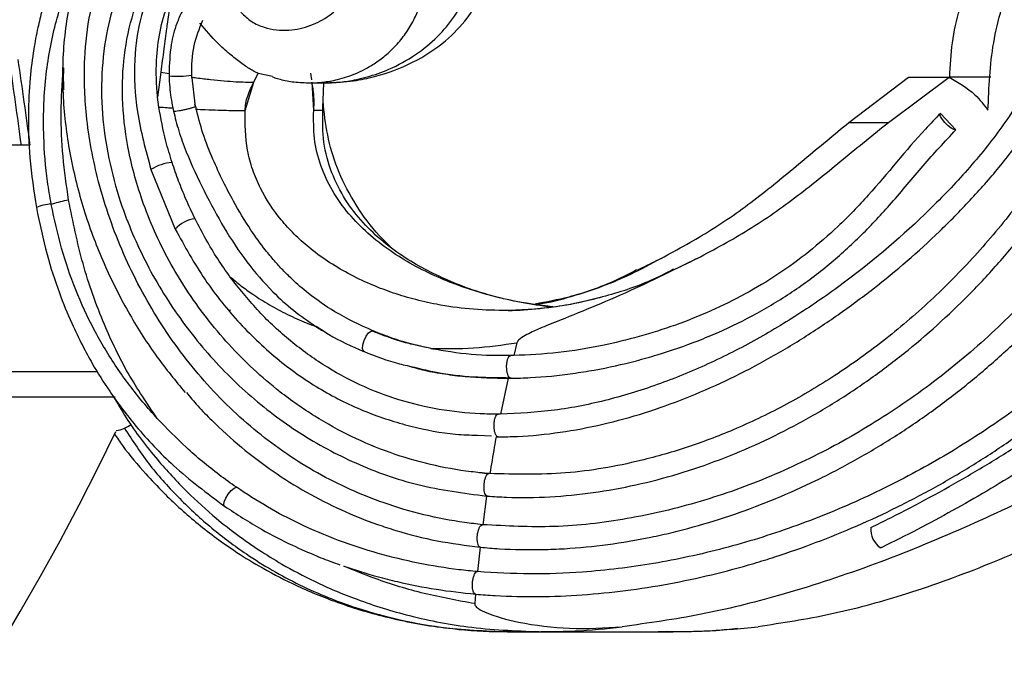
# Model space of a CAD drawing. Header units: millimetres. Extents: x 69 to 135, y 39 to 174.
# Tile 155 of 199: x 99.44 to 103.79, y 113.24 to 116.12. Entities that reach past the tile are written whole.
import ezdxf

# ---------------------------------------------------------------- set-up
doc = ezdxf.new("R2010")
doc.units = ezdxf.units.MM
doc.styles.add('SLDTEXTSTYLE0', font='TXT', dxfattribs={"width": 0.75})
doc.dimstyles.new('SLDDIMSTYLE0', dxfattribs={"dimtxt": 3.5, "dimasz": 3.302, "dimexe": 0, "dimexo": 0.0625, "dimgap": 0.875, "dimtad": 1, "dimdec": 0, "dimlfac": 20, "dimrnd": 1e-09, "dimzin": 12, "dimdsep": 46, "dimtxsty": 'SLDTEXTSTYLE0', "dimsah": 1, "dimcen": 0.09, "dimadec": 0, "dimazin": 3, "dimtfac": 1, "dimtdec": 0, "dimtofl": 0, "dimtmove": 0, "dimatfit": 3, "dimfxl": 0, "dimfrac": 2, "dimtolj": 1, "dimtzin": 12, "dimarcsym": 0})
doc.dimstyles.new('SLDDIMSTYLE1', dxfattribs={"dimtxt": 3.5, "dimasz": 3.302, "dimexe": 0, "dimexo": 0.0625, "dimgap": 0.875, "dimtad": 1, "dimdec": 0, "dimlfac": 20, "dimrnd": 1e-09, "dimzin": 12, "dimdsep": 46, "dimtxsty": 'SLDTEXTSTYLE0', "dimsah": 1, "dimcen": 0.09, "dimadec": 0, "dimazin": 3, "dimtfac": 1, "dimtdec": 0, "dimtmove": 0, "dimatfit": 0, "dimfxl": 0, "dimfrac": 2, "dimtolj": 1, "dimtzin": 12, "dimarcsym": 0})

# ---------------------------------------------------------------- blocks, each defined once
blk = doc.blocks.new('_D')
at = {"color": 7, "linetype": 'Continuous', "lineweight": 18}
for p, q in [((93.4827, 173.872), (135.2794, 173.872)), ((134.2794, 105.8002), (134.2794, 173.872)), ((90.7452, 105.8002), (135.2794, 105.8002))]:
    blk.add_line(p, q, dxfattribs=at)
for points in [[(134.2794, 173.872), (133.7714, 170.57), (134.7874, 170.57)], [(134.2794, 105.8002), (134.7874, 109.1022), (133.7714, 109.1022)]]:
    blk.add_solid(points, dxfattribs=at)
at = {"color": 7, "linetype": 'Continuous', "lineweight": 18, "insert": (129.7677, 135.8804), "char_height": 3.5, "attachment_point": 1, "rotation": 90, "style": 'SLDTEXTSTYLE0'}
blk.add_mtext('1361', dxfattribs=at)
blk = doc.blocks.new('_D_1')
at = {"color": 7, "linetype": 'Continuous', "lineweight": 18}
for p, q in [((92.2732, 128.1922), (124.4905, 128.1922)), ((123.4905, 128.1922), (123.4905, 105.8002)), ((90.7452, 105.8002), (124.4905, 105.8002))]:
    blk.add_line(p, q, dxfattribs=at)
for points in [[(123.4905, 128.1922), (122.9825, 124.8902), (123.9985, 124.8902)], [(123.4905, 105.8002), (123.9985, 109.1022), (122.9825, 109.1022)]]:
    blk.add_solid(points, dxfattribs=at)
at = {"color": 7, "linetype": 'Continuous', "lineweight": 18, "insert": (118.9788, 114.9028), "char_height": 3.5, "attachment_point": 1, "rotation": 90, "style": 'SLDTEXTSTYLE0'}
blk.add_mtext('448', dxfattribs=at)

msp = doc.modelspace()

# ---------------------------------------------------------------- linework, layer by layer
at = {"color": 7, "linetype": 'Continuous', "lineweight": 25}
for p, q in [((100.06415, 115.88539), (100.05058, 115.77495)), ((100.06415, 115.88539), (100.10087, 115.8785)), ((100.10087, 115.87851), (100.10106, 115.86893)), ((100.21776, 115.73308), (100.20101, 115.87145)), ((100.43656, 115.71522), (100.47551, 115.84053)), ((100.47552, 115.8405), (100.49436, 115.87988)), ((100.49436, 115.87988), (100.55837, 115.86662)), ((100.72365, 115.83775), (100.79418, 115.83775)), ((100.73969, 115.71522), (100.73253, 115.84053)), ((100.79579, 115.84432), (100.81354, 115.84566)), ((103.10338, 115.66303), (103.36691, 115.86303)), ((103.27749, 115.66303), (103.54566, 115.86303)), ((103.36691, 115.86303), (103.54566, 115.86303)), ((103.72992, 115.86303), (103.54566, 115.86303)), ((100.05596, 115.73074), (100.05059, 115.7749)), ((100.78336, 115.7282), (100.78176, 115.76701)), ((100.11741, 115.72691), (100.12031, 115.71309)), ((100.22004, 115.72695), (100.21549, 115.74359)), ((103.10338, 115.66303), (103.27749, 115.66303)), ((103.50782, 115.70298), (103.57594, 115.63038)), ((99.48472, 115.56303), (99.26088, 115.56303)), ((100.02118, 115.45476), (100.12844, 115.19156)), ((99.58066, 115.30087), (99.58032, 115.30268)), ((100.12842, 115.1913), (100.12844, 115.19156)), ((102.43347, 115.0618), (102.30922, 115.00159)), ((101.23814, 114.66854), (101.20979, 114.67501)), ((101.63756, 114.68922), (101.62294, 114.6326)), ((100.95627, 114.65278), (100.96619, 114.64864)), ((101.6099, 114.63237), (101.60988, 114.63237)), ((101.62294, 114.6326), (101.6099, 114.63237)), ((99.29763, 114.56303), (99.78367, 114.56303)), ((101.59871, 114.53223), (101.56455, 114.37365)), ((101.58832, 114.53527), (101.61146, 114.53465)), ((101.59871, 114.53223), (101.61181, 114.53241)), ((101.56455, 114.37365), (101.55463, 114.37361)), ((101.55463, 114.37361), (101.55463, 114.37361)), ((101.46296, 114.28076), (101.52479, 114.27758)), ((101.518, 114.11112), (101.51374, 114.11146)), ((101.50331, 114.01203), (101.4866, 113.88542)), ((101.50331, 114.01203), (101.50741, 114.01172)), ((101.50712, 114.01172), (101.50741, 114.01172)), ((101.4866, 113.88542), (101.48481, 113.8856)), ((101.47498, 113.78618), (101.4637, 113.67814)), ((101.47498, 113.78618), (101.47655, 113.78603)), ((101.47636, 113.78602), (101.47655, 113.78603)), ((101.4637, 113.67814), (101.46264, 113.67824)), ((101.45448, 113.57864), (101.4509, 113.53668)), ((101.45518, 113.57857), (101.45532, 113.57857)), ((101.6005, 113.41408), (101.61346, 113.41423)), ((101.61347, 113.41231), (101.75537, 113.41231)), ((101.74288, 113.41391), (101.75535, 113.41408)), ((101.75537, 113.41231), (102.29965, 113.41231)), ((102.21852, 113.41231), (102.30443, 113.41501))]:
    msp.add_line(p, q, dxfattribs=at)
at = {"color": 1, "linetype": 'Continuous', "lineweight": 25}
for p, q in [((100.73109, 115.85058), (100.72698, 115.87988)), ((100.37126, 114.83137), (100.37234, 114.83683)), ((96.76791, 114.44998), (99.86319, 114.44998))]:
    msp.add_line(p, q, dxfattribs=at)
at = {"color": 7, "linetype": 'Continuous', "lineweight": 25, "flags": 128}
for points in [[(103.57501, 115.63005), (103.56686, 115.63133), (103.55505, 115.63777), (103.54131, 115.64844), (103.52766, 115.66177), (103.51608, 115.67582), (103.50828, 115.68854), (103.50538, 115.69806), (103.50782, 115.70298)], [(100.96619, 114.64864), (100.95912, 114.65272), (100.95599, 114.66406), (100.95731, 114.68072), (100.96287, 114.69989), (100.97173, 114.71829), (100.98237, 114.73282), (100.993, 114.74101), (101.00181, 114.74145)]]:
    msp.add_lwpolyline(points, dxfattribs=at)
at = {"color": 1, "linetype": 'Continuous', "lineweight": 25, "flags": 128}
msp.add_lwpolyline([(100.34578, 113.96733), (100.34273, 113.97349), (100.34432, 113.98641), (100.35122, 114.00323), (100.36221, 114.02097), (100.37534, 114.03648), (100.38828, 114.04702), (100.39874, 114.0507)], dxfattribs=at)
at = {"color": 1, "linetype": 'Continuous', "lineweight": 25}
for centre, radius, start, end in [((100.14184, 116.23285), 0.3662, 263.60625, 279.29974), ((100.12496, 115.29565), 0.18993, 93.10754, 123.129), ((99.59246, 115.11645), 0.18662, 93.72896, 114.48), ((100.22787, 115.10535), 0.1316, 95.09358, 139.07367)]:
    msp.add_arc(centre, radius, start, end, dxfattribs=at)
at = {"color": 7, "linetype": 'Continuous', "lineweight": 25}
for centre, radius, start, end in [((103.57384, 115.63491), 0.005, 283.56584, 294.86694), ((99.84517, 114.44998), 0.15, 278.50561, 306.05611), ((89.99517, 119.02116), 10.94231, 275.090485, 334.424869), ((103.29541, 113.86303), 0.09511, 173.77121, 237.17318)]:
    msp.add_arc(centre, radius, start, end, dxfattribs=at)
for major_axis, start_param, end_param in [((-3.12826, 23.31983), 4.71724, 4.7334479), ((-3.14052, 23.41119), 4.7170029, 4.7331472)]:
    msp.add_ellipse((89.74517, 114.14616), major_axis=major_axis, ratio=0.4167679, start_param=start_param, end_param=end_param, dxfattribs=at)
for points, knots in [([(105.56844, 116.92813), (105.54936, 116.90251), (105.4921, 116.82563), (105.41995, 116.68171), (105.34163, 116.5057), (105.24153, 116.26831), (105.11093, 115.97312), (104.94, 115.63975), (104.74979, 115.33258), (104.5479, 115.06047), (104.32815, 114.81439), (104.09484, 114.59395), (103.84359, 114.39423), (103.57679, 114.21612), (103.29657, 114.06045), (103.00531, 113.92829), (102.75489, 113.83876), (102.55121, 113.78028), (102.39688, 113.74319), (102.1893, 113.70296), (101.95489, 113.67452), (101.69474, 113.66418), (101.54071, 113.67349), (101.4637, 113.67814)], [0, 0, 0, 0, 0.0171881, 0.0515785, 0.0859033, 0.1202185, 0.1888592, 0.2575244, 0.3188785, 0.3802169, 0.4368068, 0.4933976, 0.5499763, 0.6065579, 0.6631255, 0.7196918, 0.7760841, 0.8042634, 0.8324429, 0.8606226, 0.917028, 0.958516, 1, 1, 1, 1]), ([(100.82359, 116.70683), (100.80171, 116.72873), (100.7585, 116.77197), (100.68393, 116.82168), (100.60651, 116.8593), (100.50179, 116.89452), (100.3704, 116.91298), (100.21878, 116.89929), (100.08211, 116.85706), (99.96098, 116.7928), (99.85187, 116.70834), (99.75281, 116.60219), (99.66984, 116.48005), (99.60978, 116.36008), (99.56858, 116.25343), (99.54119, 116.16417), (99.51959, 116.07604), (99.50084, 115.97641), (99.48508, 115.84887), (99.4776, 115.68862), (99.48348, 115.49629), (99.50407, 115.35967), (99.51513, 115.28629)], [0, 0, 0, 0, 0.03552, 0.0701439, 0.104362, 0.1371311, 0.2016201, 0.2623179, 0.3189208, 0.3717068, 0.4243316, 0.4807191, 0.5405944, 0.5946577, 0.6344751, 0.6710391, 0.7007987, 0.7372597, 0.7854608, 0.8452116, 0.9168694, 1, 1, 1, 1]), ([(101.47655, 113.78603), (101.50428, 113.78367), (101.59553, 113.7759), (101.71934, 113.77395), (101.87908, 113.7803), (102.03858, 113.79591), (102.19684, 113.82286), (102.35363, 113.85783), (102.50877, 113.90062), (102.6611, 113.95323), (102.81094, 114.01271), (102.92874, 114.06565), (103.07298, 114.13822), (103.21412, 114.21703), (103.35076, 114.30361), (103.48367, 114.39579), (103.58693, 114.47395), (103.71182, 114.57691), (103.83245, 114.68499), (103.94692, 114.79963), (104.05644, 114.91893), (104.1609, 115.0428), (104.25821, 115.17239), (104.34984, 115.30596), (104.41847, 115.41597), (104.49802, 115.55711), (104.57135, 115.70171), (104.63535, 115.85077), (104.69148, 116.00298), (104.7386, 116.15856), (104.77351, 116.33005), (104.78481, 116.47308), (104.78112, 116.58), (104.76629, 116.66971), (104.73876, 116.76011), (104.70195, 116.81436), (104.6815, 116.84451)], [0, 0, 0, 0, 0.0167749, 0.0551896, 0.0743856, 0.112796, 0.1512034, 0.1703987, 0.2088034, 0.2472065, 0.2664012, 0.3048025, 0.3239972, 0.362397, 0.4007965, 0.419991, 0.4583902, 0.4775848, 0.5159838, 0.5543835, 0.5735779, 0.6119776, 0.6503777, 0.6695722, 0.7079731, 0.7271678, 0.7655697, 0.803975, 0.8231707, 0.8615885, 0.9000283, 0.9262198, 0.9457877, 0.9624862, 0.9791484, 1, 1, 1, 1]), ([(101.45532, 113.57857), (101.48395, 113.5764), (101.57624, 113.56943), (101.73305, 113.56622), (101.92531, 113.57378), (102.11716, 113.59292), (102.30796, 113.62278), (102.49717, 113.66301), (102.65309, 113.7048), (102.80737, 113.75255), (102.95993, 113.80614), (103.13977, 113.87945), (103.31598, 113.9615), (103.48813, 114.05199), (103.65582, 114.15069), (103.79147, 114.23962), (103.92373, 114.33346), (104.05249, 114.43218), (104.20095, 114.55817), (104.34278, 114.69155), (104.47777, 114.83183), (104.60549, 114.97868), (104.70546, 115.10634), (104.80064, 115.23747), (104.89107, 115.37191), (104.99224, 115.53783), (105.0863, 115.70772), (105.17383, 115.8809), (105.25624, 116.05633), (105.35551, 116.28242), (105.4508, 116.50352), (105.53295, 116.696), (105.58407, 116.771), (105.60201, 116.79734)], [0, 0, 0, 0, 0.0154065, 0.049667, 0.0839263, 0.1181841, 0.1524407, 0.1866963, 0.2209514, 0.2380748, 0.272329, 0.306583, 0.3408366, 0.37509, 0.4093436, 0.4435972, 0.4607204, 0.4949746, 0.5292288, 0.5634833, 0.5977375, 0.631992, 0.6662465, 0.6833697, 0.7176226, 0.7518745, 0.7861253, 0.8203743, 0.8546214, 0.8888673, 0.951371, 0.9829269, 1, 1, 1, 1]), ([(103.20086, 113.87335), (103.22994, 113.88762), (103.37539, 113.95898), (103.57484, 114.0677), (103.79696, 114.20189), (104.01481, 114.34299), (104.22593, 114.4943), (104.48033, 114.69558), (104.67591, 114.86625), (104.8627, 115.04599), (105.04343, 115.2316), (105.21475, 115.42584), (105.37584, 115.62801), (105.5299, 115.83528), (105.67324, 116.0499), (105.80489, 116.27109), (105.93804, 116.51151), (106.02536, 116.70244), (106.08602, 116.83506)], [0, 0, 0, 0, 0.0229564, 0.1148212, 0.1607381, 0.206655, 0.2985217, 0.3444386, 0.4363073, 0.4822247, 0.5281422, 0.6200128, 0.6659306, 0.7118485, 0.8037217, 0.8496397, 0.8955578, 1, 1, 1, 1]), ([(106.17676, 116.79364), (106.1639, 116.7643), (106.0996, 116.61756), (105.99969, 116.41603), (105.84292, 116.13517), (105.70586, 115.91662), (105.55797, 115.70498), (105.40298, 115.49816), (105.23759, 115.29886), (105.0626, 115.10778), (104.88141, 114.92234), (104.69122, 114.74554), (104.44322, 114.53615), (104.23692, 114.37805), (104.02359, 114.22979), (103.8178, 114.09602), (103.56111, 113.94427), (103.35272, 113.83589), (103.24544, 113.78388), (103.24385, 113.78311)], [0, 0, 0, 0, 0.0225996, 0.1130446, 0.1582485, 0.2486928, 0.2938966, 0.3391003, 0.4295425, 0.474746, 0.5199495, 0.6103891, 0.6555925, 0.7460301, 0.7912331, 0.8364363, 0.916891, 0.9987694, 1, 1, 1, 1]), ([(100.79392, 115.83776), (100.83539, 115.83976), (100.91031, 115.84337), (101.03393, 115.8695), (101.17565, 115.92067), (101.3172, 116.01217), (101.41276, 116.11162), (101.46226, 116.19017), (101.4901, 116.25067), (101.51012, 116.30944), (101.52469, 116.39264), (101.52151, 116.50251), (101.48631, 116.63641), (101.42844, 116.71862), (101.39671, 116.7637)], [0, 0, 0, 0, 0.0898167, 0.1622527, 0.2976162, 0.4186714, 0.5165776, 0.5870863, 0.615776, 0.6575436, 0.7157743, 0.7910045, 0.8853837, 1, 1, 1, 1]), ([(101.48481, 113.8856), (101.4586, 113.88858), (101.37213, 113.89842), (101.22637, 113.92681), (101.00654, 113.99126), (100.75465, 114.10459), (100.4863, 114.28746), (100.24999, 114.51481), (100.05074, 114.78143), (99.8931, 115.07823), (99.78577, 115.38559), (99.73117, 115.67761), (99.72236, 115.93058), (99.74788, 116.14992), (99.79701, 116.31794), (99.86035, 116.44561), (99.92427, 116.53778), (100.00265, 116.61622), (100.0895, 116.67445), (100.1802, 116.70981), (100.28904, 116.73217), (100.36771, 116.71741), (100.41627, 116.70829)], [0, 0, 0, 0, 0.0201785, 0.0665661, 0.1129492, 0.1935766, 0.2727378, 0.351895, 0.4310502, 0.5101904, 0.588651, 0.6580589, 0.716052, 0.7635314, 0.810881, 0.8373556, 0.8638033, 0.8905296, 0.9172259, 0.9401407, 0.9630541, 1, 1, 1, 1]), ([(100.41821, 116.14964), (100.43346, 116.1349), (100.46305, 116.1063), (100.53589, 116.07492), (100.62734, 116.06449), (100.72672, 116.0869), (100.8119, 116.13299), (100.87328, 116.1925), (100.91571, 116.26017), (100.94202, 116.33245), (100.95105, 116.42137), (100.93596, 116.51997), (100.89318, 116.62073), (100.84716, 116.67765), (100.82326, 116.70721)], [0, 0, 0, 0, 0.0593516, 0.1151783, 0.218277, 0.3121955, 0.3984185, 0.4896067, 0.5502395, 0.6214745, 0.7020233, 0.7944698, 0.8932556, 1, 1, 1, 1]), ([(100.59719, 116.61019), (100.58309, 116.61926), (100.52748, 116.65505), (100.41931, 116.6871), (100.27974, 116.67331), (100.16566, 116.62026), (100.04895, 116.52857), (99.95261, 116.40567), (99.8772, 116.24962), (99.82724, 116.08702), (99.80102, 115.90301), (99.8026, 115.70208), (99.8313, 115.50313), (99.8926, 115.27718), (99.99722, 115.03219), (100.15347, 114.78067), (100.34191, 114.55739), (100.52195, 114.39861), (100.71594, 114.2628), (100.92666, 114.14981), (101.20454, 114.0509), (101.40142, 114.02529), (101.50331, 114.01203)], [0, 0, 0, 0, 0.0126052, 0.0497292, 0.0838692, 0.1186077, 0.1435721, 0.1938609, 0.2305503, 0.2672809, 0.3141651, 0.3611028, 0.4083809, 0.4556364, 0.5267143, 0.5977473, 0.6687611, 0.73977, 0.7752019, 0.8462157, 0.920405, 1, 1, 1, 1]), ([(101.51374, 114.11146), (101.48733, 114.11392), (101.40071, 114.12198), (101.25418, 114.14877), (101.07747, 114.20042), (100.90619, 114.27187), (100.74283, 114.36207), (100.55706, 114.49254), (100.36027, 114.67531), (100.17395, 114.91591), (100.05314, 115.13629), (99.96863, 115.34884), (99.91545, 115.54517), (99.89105, 115.7615), (99.899, 115.9617), (99.93346, 116.12759), (99.9863, 116.26446), (100.0417, 116.36242), (100.1051, 116.44256), (100.18271, 116.51461), (100.28019, 116.56789), (100.38477, 116.5879), (100.44238, 116.5696), (100.46578, 116.56217)], [0, 0, 0, 0, 0.0231006, 0.0757522, 0.128925, 0.1815832, 0.2342435, 0.2869028, 0.3719928, 0.4558892, 0.5343705, 0.5735183, 0.6384898, 0.6951438, 0.7447956, 0.7960196, 0.8284253, 0.861597, 0.886312, 0.9116254, 0.9487205, 0.9791753, 1, 1, 1, 1]), ([(99.81668, 116.54795), (99.80269, 116.52854), (99.76328, 116.47387), (99.71612, 116.36996), (99.66014, 116.20179), (99.62748, 115.98386), (99.63099, 115.72848), (99.66704, 115.48317), (99.72973, 115.24841), (99.81607, 115.02389), (99.92248, 114.81594), (100.04049, 114.62975), (100.12949, 114.52145), (100.17181, 114.46995)], [0, 0, 0, 0, 0.0324165, 0.0913293, 0.1516092, 0.2681774, 0.380307, 0.4878974, 0.5953087, 0.7023443, 0.8083638, 0.9088642, 1, 1, 1, 1]), ([(100.36109, 116.54456), (100.34153, 116.53975), (100.28128, 116.52492), (100.19381, 116.47397), (100.10467, 116.39095), (100.02876, 116.27984), (99.96956, 116.12615), (99.94264, 115.92901), (99.95511, 115.69698), (99.99817, 115.53905), (100.02116, 115.45471)], [0, 0, 0, 0, 0.0490948, 0.1511725, 0.2400676, 0.3407432, 0.4677829, 0.6205019, 0.7973509, 1, 1, 1, 1]), ([(104.68262, 116.50935), (104.68334, 116.48265), (104.68535, 116.40761), (104.65405, 116.22257), (104.57884, 115.96109), (104.46486, 115.70563), (104.33215, 115.4607), (104.1803, 115.22672), (103.97091, 114.9658), (103.73676, 114.72704), (103.52327, 114.54814), (103.29773, 114.38571), (103.06076, 114.24004), (102.76072, 114.09489), (102.44761, 113.98196), (102.12653, 113.90668), (101.80388, 113.86831), (101.59143, 113.87977), (101.4866, 113.88542)], [0, 0, 0, 0, 0.0173714, 0.0488309, 0.1225125, 0.1960464, 0.2327617, 0.3062612, 0.3797544, 0.4532456, 0.5267341, 0.5634478, 0.6369375, 0.7104343, 0.7839402, 0.8574635, 0.9296723, 1, 1, 1, 1]), ([(99.58032, 115.30268), (99.57476, 115.33543), (99.55806, 115.43379), (99.54299, 115.62044), (99.55013, 115.85585), (99.59271, 116.09024), (99.66168, 116.29926), (99.73339, 116.41596), (99.76867, 116.47338)], [0, 0, 0, 0, 0.0815499, 0.2448773, 0.4568329, 0.6555655, 0.8305392, 1, 1, 1, 1]), ([(103.5488, 115.86303), (103.55124, 115.914), (103.55867, 116.06872), (103.60628, 116.2139), (103.6382, 116.31124)], [0, 0, 0, 0, 0.3294588, 1, 1, 1, 1]), ([(103.71759, 115.7164), (103.72164, 115.81692), (103.72988, 116.02152), (103.79184, 116.21355), (103.82336, 116.31124)], [0, 0, 0, 0, 0.4912681, 1, 1, 1, 1]), ([(100.05058, 115.775), (100.05049, 115.77587), (100.04509, 115.82967), (100.04175, 115.92665), (100.05796, 116.06534), (100.08422, 116.15686), (100.10561, 116.204), (100.1092, 116.21191)], [0, 0, 0, 0, 0.0058603, 0.3630664, 0.6473601, 0.9408339, 1, 1, 1, 1]), ([(100.10921, 116.21191), (100.10331, 116.17156), (100.09679, 116.12691), (100.08669, 116.05207), (100.07762, 115.98358), (100.06882, 115.91943), (100.06415, 115.88539)], [0, 0, 0, 0, 0.371233, 0.4106843, 0.6872838, 1, 1, 1, 1]), ([(101.50741, 114.01172), (101.53525, 114.00997), (101.6268, 114.0042), (101.78289, 114.00645), (101.97419, 114.02505), (102.16349, 114.05945), (102.34971, 114.10817), (102.59319, 114.19119), (102.82791, 114.29961), (103.05082, 114.42993), (103.2116, 114.538), (103.41702, 114.69506), (103.60816, 114.87042), (103.78335, 115.06111), (103.90641, 115.21132), (104.03424, 115.38643), (104.15272, 115.57431), (104.25372, 115.77183), (104.32467, 115.95724), (104.35131, 116.10235), (104.34862, 116.18373), (104.34808, 116.2003)], [0, 0, 0, 0, 0.0218209, 0.0717529, 0.121692, 0.1714405, 0.2211848, 0.2709263, 0.3705632, 0.4202985, 0.4700327, 0.5197658, 0.619351, 0.6690813, 0.7188118, 0.7685417, 0.8356372, 0.8892573, 0.938537, 0.987486, 1, 1, 1, 1]), ([(104.25122, 116.19835), (104.25114, 116.16524), (104.25093, 116.08314), (104.21887, 115.9561), (104.14345, 115.76461), (104.0213, 115.54428), (103.85269, 115.30074), (103.67413, 115.08466), (103.47903, 114.88466), (103.26843, 114.70287), (103.05095, 114.54646), (102.82967, 114.41488), (102.6142, 114.31043), (102.39839, 114.22759), (102.14774, 114.15574), (101.85271, 114.10337), (101.62954, 114.10853), (101.518, 114.11112)], [0, 0, 0, 0, 0.0260759, 0.0646515, 0.1033656, 0.190745, 0.2658989, 0.3410634, 0.4156625, 0.4902557, 0.5646064, 0.6311278, 0.697643, 0.7577964, 0.8179423, 0.9090066, 1, 1, 1, 1]), ([(100.15823, 116.15243), (100.15019, 116.13529), (100.12836, 116.0888), (100.10514, 115.99675), (100.10242, 115.9214), (100.10087, 115.87848)], [0, 0, 0, 0, 0.2009183, 0.5447532, 1, 1, 1, 1]), ([(100.20101, 115.87145), (100.20166, 115.91533), (100.2029, 115.99949), (100.23484, 116.07726), (100.25013, 116.11449)], [0, 0, 0, 0, 0.5212644, 1, 1, 1, 1]), ([(100.49436, 115.87988), (100.48329, 115.88534), (100.46099, 115.89635), (100.41756, 115.92545), (100.36878, 115.96421), (100.30779, 116.01858), (100.2634, 116.07036), (100.23709, 116.10106)], [0, 0, 0, 0, 0.1816533, 0.3656796, 0.5442706, 0.7298453, 1, 1, 1, 1]), ([(101.55536, 114.27362), (101.58328, 114.2741), (101.67459, 114.27566), (101.82912, 114.29125), (102.01697, 114.32679), (102.20165, 114.3779), (102.38234, 114.44262), (102.55857, 114.51946), (102.72984, 114.60736), (102.89584, 114.70526), (103.05642, 114.81214), (103.26347, 114.96513), (103.45884, 115.1339), (103.63972, 115.31767), (103.76781, 115.46269), (103.88528, 115.61755), (103.97255, 115.75942), (104.02945, 115.88508), (104.05395, 115.96739), (104.05966, 116.01624), (104.06113, 116.02882)], [0, 0, 0, 0, 0.0262889, 0.0859813, 0.145663, 0.2053352, 0.2650007, 0.3246597, 0.3843153, 0.4439673, 0.5036158, 0.5632619, 0.6826704, 0.7423197, 0.8019745, 0.8616511, 0.9219547, 0.9552775, 0.9884809, 1, 1, 1, 1]), ([(103.96475, 116.04182), (103.95888, 116.00929), (103.94362, 115.92463), (103.88218, 115.79998), (103.78256, 115.64328), (103.64922, 115.47392), (103.4267, 115.23743), (103.18127, 115.02405), (102.91752, 114.83669), (102.71105, 114.7098), (102.49561, 114.59879), (102.27183, 114.50573), (102.04069, 114.43423), (101.80411, 114.38523), (101.64439, 114.37751), (101.56455, 114.37365)], [0, 0, 0, 0, 0.0314917, 0.0819787, 0.1326584, 0.2115986, 0.290609, 0.4480001, 0.5267304, 0.6054502, 0.6840291, 0.7631499, 0.8422457, 0.9211449, 1, 1, 1, 1]), ([(99.65743, 115.31999), (99.64809, 115.38402), (99.62941, 115.51207), (99.62195, 115.70579), (99.62788, 115.83689), (99.6345, 115.90275), (99.63473, 115.90503)], [0, 0, 0, 0, 0.3307964, 0.6616434, 0.9882574, 1, 1, 1, 1]), ([(99.63475, 115.90472), (99.63392, 115.87549), (99.63301, 115.84342), (99.63571, 115.81154), (99.63595, 115.80873)], [0, 0, 0, 0, 0.9117756, 1, 1, 1, 1]), ([(106.98784, 115.91303), (106.7738, 115.76402), (106.34571, 115.46599), (105.68828, 115.03831), (105.0236, 114.62015), (104.4488, 114.28708), (103.96851, 114.03605), (103.58718, 113.85716), (103.19576, 113.6985), (102.81578, 113.57475), (102.45053, 113.48343), (102.21819, 113.45093), (102.10167, 113.43463)], [0, 0, 0, 0, 0.1415495, 0.2831058, 0.4250455, 0.5669533, 0.6427887, 0.7186127, 0.7952358, 0.8718348, 0.9357247, 1, 1, 1, 1]), ([(107.18191, 115.91303), (106.98252, 115.76402), (106.58374, 115.46599), (105.97743, 115.03831), (105.36677, 114.62015), (104.84138, 114.28708), (104.40387, 114.03605), (104.05707, 113.85716), (103.7014, 113.6985), (103.35565, 113.57475), (103.02247, 113.48343), (102.80903, 113.45093), (102.70198, 113.43463)], [0, 0, 0, 0, 0.1415496, 0.2831058, 0.4250453, 0.5669532, 0.6427887, 0.7186126, 0.7952357, 0.8718348, 0.9357246, 1, 1, 1, 1]), ([(100.10106, 115.86893), (100.10179, 115.85227), (100.10322, 115.82014), (100.10887, 115.7727), (100.11456, 115.74218), (100.11741, 115.72689)], [0, 0, 0, 0, 0.3493398, 0.6741534, 1, 1, 1, 1]), ([(100.19935, 115.86308), (100.20722, 115.86201), (100.23737, 115.85793), (100.31097, 115.8493), (100.4036, 115.84137), (100.45138, 115.84081), (100.4755, 115.84052)], [0, 0, 0, 0, 0.0589569, 0.2260539, 0.6092025, 1, 1, 1, 1]), ([(100.43656, 115.71522), (100.4374, 115.72618), (100.43912, 115.74866), (100.45173, 115.79398), (100.46576, 115.82144), (100.47551, 115.84054)], [0, 0, 0, 0, 0.2242301, 0.4602366, 1, 1, 1, 1]), ([(100.55745, 115.86395), (100.5608, 115.86272), (100.57177, 115.85868), (100.60304, 115.84958), (100.65546, 115.83986), (100.70021, 115.83848), (100.72387, 115.83776)], [0, 0, 0, 0, 0.0657958, 0.2152143, 0.5850553, 1, 1, 1, 1]), ([(100.73969, 115.71522), (100.74043, 115.72618), (100.74195, 115.74866), (100.74038, 115.79398), (100.73575, 115.82144), (100.73253, 115.84054)], [0, 0, 0, 0, 0.2242305, 0.4602364, 1, 1, 1, 1]), ([(100.77992, 115.71715), (100.7807, 115.73967), (100.78212, 115.78052), (100.784, 115.82003), (100.78484, 115.83775)], [0, 0, 0, 0, 0.551293, 1, 1, 1, 1]), ([(103.54566, 115.86303), (103.58611, 115.83978), (103.65248, 115.80162), (103.69931, 115.74034), (103.71759, 115.7164)], [0, 0, 0, 0, 0.6094496, 1, 1, 1, 1]), ([(100.11466, 115.48531), (100.10487, 115.51667), (100.0798, 115.59701), (100.06498, 115.68016), (100.05595, 115.73084)], [0, 0, 0, 0, 0.3904796, 1, 1, 1, 1]), ([(100.05595, 115.7308), (100.06826, 115.72998), (100.08837, 115.72863), (100.10929, 115.72738), (100.11741, 115.72689)], [0, 0, 0, 0, 0.6116204, 1, 1, 1, 1]), ([(100.12031, 115.71309), (100.1211, 115.71293), (100.12312, 115.71254), (100.13098, 115.71303), (100.14386, 115.71475), (100.1596, 115.71754), (100.17633, 115.72105), (100.19219, 115.72491), (100.20516, 115.7286), (100.2113, 115.73077), (100.21383, 115.73186), (100.21424, 115.73204), (100.21453, 115.73218)], [0, 0, 0, 0, 0.0816404, 0.2099205, 0.3381961, 0.466473, 0.5947448, 0.7230178, 0.8512975, 0.9730366, 0.9808913, 1, 1, 1, 1]), ([(100.12031, 115.71309), (100.12771, 115.68402), (100.14324, 115.62298), (100.18698, 115.50392), (100.25514, 115.35819), (100.34314, 115.19441), (100.44112, 115.04499), (100.54478, 114.92553), (100.64844, 114.83058), (100.71591, 114.78417), (100.74982, 114.76084)], [0, 0, 0, 0, 0.074001, 0.1553785, 0.3125927, 0.4698961, 0.626928, 0.7839551, 0.8914306, 1, 1, 1, 1]), ([(100.21712, 115.72162), (100.232, 115.72095), (100.29004, 115.71833), (100.37252, 115.71564), (100.41519, 115.71538), (100.43656, 115.71526)], [0, 0, 0, 0, 0.1468482, 0.5727085, 1, 1, 1, 1]), ([(101.00121, 114.74171), (100.94391, 114.76826), (100.84312, 114.81495), (100.72656, 114.89711), (100.65235, 114.96144), (100.60337, 115.01017), (100.56452, 115.05259), (100.51679, 115.11002), (100.45508, 115.19551), (100.39389, 115.29747), (100.33839, 115.40405), (100.29209, 115.50409), (100.24865, 115.61242), (100.22944, 115.68934), (100.22004, 115.72695)], [0, 0, 0, 0, 0.1487422, 0.2616602, 0.3397615, 0.385629, 0.429007, 0.4785085, 0.5643517, 0.6783527, 0.7493196, 0.8285722, 0.9161972, 1, 1, 1, 1]), ([(100.77422, 115.71752), (100.77567, 115.717), (100.7808, 115.71518), (100.75687, 115.7152), (100.73969, 115.71522)], [0, 0, 0, 0, 0.2823207, 1, 1, 1, 1]), ([(101.79645, 114.84809), (101.73468, 114.85599), (101.58186, 114.87553), (101.35869, 114.94701), (101.17248, 115.04175), (101.04561, 115.13393), (100.95563, 115.21862), (100.87646, 115.32029), (100.8156, 115.43977), (100.77865, 115.57482), (100.77942, 115.66935), (100.77981, 115.71699)], [0, 0, 0, 0, 0.1288878, 0.3188927, 0.4740387, 0.5547859, 0.6387189, 0.7250858, 0.8144337, 0.9064611, 1, 1, 1, 1]), ([(101.07714, 115.11394), (101.0612, 115.12966), (101.00473, 115.18534), (100.92528, 115.29469), (100.84826, 115.43909), (100.80097, 115.58677), (100.78858, 115.68801), (100.78244, 115.73811)], [0, 0, 0, 0, 0.0937233, 0.3320723, 0.5616747, 0.7830923, 1, 1, 1, 1]), ([(103.50782, 115.70298), (103.48549, 115.67997), (103.37382, 115.56492), (103.23518, 115.38624), (103.02255, 115.16549), (102.79493, 114.98331), (102.49687, 114.82225), (102.23216, 114.72819), (102.00519, 114.6735), (101.81994, 114.64248), (101.68861, 114.63589), (101.62294, 114.6326)], [0, 0, 0, 0, 0.0426037, 0.2130191, 0.2982519, 0.4481715, 0.5981034, 0.7479104, 0.8226625, 0.9113398, 1, 1, 1, 1]), ([(102.27353, 115.0618), (102.34885, 115.10274), (102.50016, 115.18499), (102.71001, 115.33559), (102.90701, 115.50076), (103.03792, 115.60894), (103.10338, 115.66303)], [0, 0, 0, 0, 0.251209, 0.5046266, 0.7522858, 1, 1, 1, 1]), ([(102.43343, 115.0618), (102.50999, 115.10274), (102.66376, 115.18499), (102.87717, 115.33559), (103.07764, 115.50076), (103.21087, 115.60894), (103.27749, 115.66303)], [0, 0, 0, 0, 0.25120926, 0.50462659, 0.7522857, 1, 1, 1, 1]), ([(101.61181, 114.53241), (101.63971, 114.53317), (101.73082, 114.53568), (101.85337, 114.54821), (102.01002, 114.57324), (102.13427, 114.60079), (102.28747, 114.64404), (102.40817, 114.68566), (102.55563, 114.74697), (102.67054, 114.80357), (102.80923, 114.88372), (102.91549, 114.95604), (103.04162, 115.05556), (103.16082, 115.16389), (103.29761, 115.31121), (103.4291, 115.4731), (103.52701, 115.57797), (103.57594, 115.63038)], [0, 0, 0, 0, 0.03627, 0.1184267, 0.1594783, 0.2416237, 0.2826746, 0.3648215, 0.4058738, 0.4880329, 0.529087, 0.6112638, 0.6523185, 0.7344858, 0.8166298, 0.9083657, 1, 1, 1, 1]), ([(100.21619, 115.23643), (100.20232, 115.26557), (100.1763, 115.32028), (100.14255, 115.40354), (100.12397, 115.45802), (100.11466, 115.48531)], [0, 0, 0, 0, 0.3627411, 0.6807998, 1, 1, 1, 1]), ([(99.65743, 115.31999), (99.64432, 115.3172), (99.61592, 115.31115), (99.59325, 115.30492), (99.5832, 115.30169), (99.58066, 115.30087)], [0, 0, 0, 0, 0.3904821, 0.8457455, 1, 1, 1, 1]), ([(100.04914, 114.35472), (100.00475, 114.42018), (99.91599, 114.55109), (99.80614, 114.78138), (99.71444, 115.03739), (99.67645, 115.22568), (99.65743, 115.31999)], [0, 0, 0, 0, 0.2288298, 0.457588, 0.728322, 1, 1, 1, 1]), ([(99.51512, 115.28632), (99.52948, 115.21691), (99.55604, 115.08851), (99.61144, 114.91909), (99.66562, 114.785), (99.7154, 114.68172), (99.7705, 114.58066), (99.84595, 114.46002), (99.96261, 114.30634), (100.12815, 114.13044), (100.26895, 114.02492), (100.3459, 113.96725)], [0, 0, 0, 0, 0.1286547, 0.2379881, 0.3271371, 0.3967429, 0.4518539, 0.542844, 0.6642891, 0.8165111, 1, 1, 1, 1]), ([(100.04922, 114.35466), (100.02782, 114.37849), (99.96358, 114.45003), (99.86729, 114.57884), (99.76761, 114.74476), (99.68659, 114.92124), (99.62221, 115.10673), (99.59457, 115.23588), (99.58066, 115.30087)], [0, 0, 0, 0, 0.0909753, 0.273101, 0.4552479, 0.6374146, 0.8175435, 1, 1, 1, 1]), ([(100.37004, 114.98127), (100.35157, 115.00727), (100.29412, 115.08811), (100.24769, 115.17648), (100.21619, 115.23643)], [0, 0, 0, 0, 0.3215488, 1, 1, 1, 1]), ([(100.12842, 115.19131), (100.17018, 115.1156), (100.25243, 114.96646), (100.40924, 114.77246), (100.58241, 114.60857), (100.77022, 114.47815), (100.96633, 114.38105), (101.166, 114.31761), (101.33222, 114.28519), (101.43082, 114.28185), (101.46296, 114.28076)], [0, 0, 0, 0, 0.1467291, 0.2890409, 0.4281709, 0.5620179, 0.6925354, 0.8190818, 0.9410107, 1, 1, 1, 1]), ([(102.43343, 115.0618), (102.40535, 115.04782), (102.26456, 114.97779), (102.07059, 114.88666), (101.87125, 114.80623), (101.77033, 114.76583), (101.71187, 114.74076), (101.67364, 114.72155), (101.65088, 114.70764), (101.63975, 114.69505), (101.63814, 114.69074), (101.63757, 114.68922)], [0, 0, 0, 0, 0.1065358, 0.5340085, 0.7281571, 0.8391138, 0.9049619, 0.9448871, 0.9849876, 0.9947198, 1, 1, 1, 1]), ([(102.27353, 115.0618), (102.246, 115.04756), (102.21046, 115.02917), (102.17428, 115.01234), (102.16612, 115.00854)], [0, 0, 0, 0, 0.7745766, 1, 1, 1, 1]), ([(102.32943, 115.01399), (102.29576, 114.99694), (102.19371, 114.94528), (102.01482, 114.88787), (101.79671, 114.84012), (101.65033, 114.83438), (101.57727, 114.83152)], [0, 0, 0, 0, 0.1405749, 0.4260195, 0.7134765, 1, 1, 1, 1]), ([(102.16509, 115.01092), (102.13422, 114.99491), (102.03709, 114.94452), (101.88692, 114.89222), (101.76761, 114.86947), (101.71832, 114.86007)], [0, 0, 0, 0, 0.2147025, 0.6755748, 1, 1, 1, 1]), ([(100.37009, 114.98117), (100.38617, 114.96772), (100.41871, 114.94049), (100.4769, 114.89866), (100.54502, 114.85566), (100.62406, 114.81362), (100.6929, 114.78261), (100.7355, 114.76631), (100.74984, 114.76082)], [0, 0, 0, 0, 0.1404205, 0.2841977, 0.4829455, 0.6860725, 0.8943427, 1, 1, 1, 1]), ([(101.55463, 114.37361), (101.52802, 114.37393), (101.44101, 114.37497), (101.29363, 114.39145), (101.11533, 114.43364), (100.94274, 114.49991), (100.77881, 114.58952), (100.62671, 114.70156), (100.48827, 114.83152), (100.40923, 114.93162), (100.37016, 114.98111)], [0, 0, 0, 0, 0.0593732, 0.1941316, 0.3289206, 0.4637316, 0.5985569, 0.7333804, 0.8681911, 1, 1, 1, 1]), ([(102.01635, 114.89207), (101.96946, 114.87991), (101.87214, 114.85467), (101.72618, 114.83749), (101.62652, 114.82938), (101.5785, 114.83163), (101.57727, 114.83169)], [0, 0, 0, 0, 0.32634663, 0.67730039, 0.99175828, 1, 1, 1, 1]), ([(100.74986, 114.76081), (100.75788, 114.75547), (100.77015, 114.74729), (100.78323, 114.74086), (100.78776, 114.73863)], [0, 0, 0, 0, 0.653628, 1, 1, 1, 1]), ([(100.75116, 114.76281), (100.769, 114.75057), (100.83425, 114.7058), (100.90787, 114.67365), (100.96135, 114.65028)], [0, 0, 0, 0, 0.27342356, 1, 1, 1, 1]), ([(101.20979, 114.67501), (101.18825, 114.67955), (101.11522, 114.69495), (101.04504, 114.72249), (100.99556, 114.7419)], [0, 0, 0, 0, 0.2950771, 1, 1, 1, 1]), ([(101.25676, 114.66381), (101.22747, 114.67035), (101.16915, 114.68337), (101.08394, 114.70938), (101.02922, 114.73075), (101.00181, 114.74145)], [0, 0, 0, 0, 0.3348536, 0.6668508, 1, 1, 1, 1]), ([(101.6099, 114.63237), (101.58192, 114.63233), (101.49359, 114.63219), (101.37531, 114.642), (101.28614, 114.65841), (101.25674, 114.66381)], [0, 0, 0, 0, 0.2371167, 0.7485363, 1, 1, 1, 1]), ([(101.25675, 114.66383), (101.31993, 114.66327), (101.44765, 114.66214), (101.57381, 114.68013), (101.63757, 114.68922)], [0, 0, 0, 0, 0.4947124, 1, 1, 1, 1]), ([(100.95982, 114.65178), (101.01236, 114.63075), (101.07541, 114.60551), (101.14102, 114.59118), (101.15194, 114.58879)], [0, 0, 0, 0, 0.8334657, 1, 1, 1, 1]), ([(101.61123, 114.53238), (101.61111, 114.53238), (101.60889, 114.53242), (101.60452, 114.53463), (101.59885, 114.54321), (101.59449, 114.55623), (101.59196, 114.57218), (101.59152, 114.58927), (101.59322, 114.60557), (101.59688, 114.61927), (101.60207, 114.62882), (101.6066, 114.63198), (101.60923, 114.63236), (101.60977, 114.63237), (101.60988, 114.63237)], [0, 0, 0, 0, 0.0060193, 0.1136082, 0.2212001, 0.3287065, 0.436046, 0.5432247, 0.650335, 0.7574848, 0.8649531, 0.9724226, 0.9940532, 1, 1, 1, 1]), ([(101.15194, 114.58879), (101.19513, 114.57809), (101.29228, 114.55402), (101.43863, 114.53682), (101.54097, 114.53576), (101.58832, 114.53527)], [0, 0, 0, 0, 0.3007427, 0.6765328, 1, 1, 1, 1]), ([(101.15862, 114.58711), (101.18204, 114.58022), (101.23478, 114.56472), (101.31871, 114.55109), (101.44183, 114.5349), (101.53537, 114.5333), (101.59871, 114.53223)], [0, 0, 0, 0, 0.1631072, 0.3673472, 0.5715785, 1, 1, 1, 1]), ([(101.61123, 114.53238), (101.61135, 114.53238), (101.61154, 114.53239), (101.61174, 114.5324), (101.61181, 114.53241)], [0, 0, 0, 0, 0.6035885, 1, 1, 1, 1]), ([(99.85324, 114.45587), (99.87231, 114.42289), (99.93023, 114.32271), (100.03971, 114.18037), (100.17463, 114.03296), (100.29527, 113.92365), (100.40247, 113.83956), (100.49909, 113.77224), (100.61111, 113.7031), (100.75534, 113.62694), (100.94308, 113.54741), (101.17548, 113.4761), (101.45224, 113.42271), (101.64984, 113.41594), (101.75584, 113.41231)], [0, 0, 0, 0, 0.0472785, 0.1436249, 0.2244373, 0.2994288, 0.3515962, 0.4004681, 0.4530392, 0.5243411, 0.6150013, 0.723934, 0.8519079, 1, 1, 1, 1]), ([(100.17769, 114.46892), (100.19404, 114.44929), (100.22952, 114.40669), (100.31006, 114.32546), (100.41908, 114.22581), (100.55924, 114.11964), (100.70691, 114.02687), (100.86112, 113.94838), (100.99402, 113.8951), (101.13517, 113.84917), (101.28617, 113.81061), (101.41152, 113.79439), (101.47498, 113.78618)], [0, 0, 0, 0, 0.0492537, 0.1068887, 0.2222371, 0.3375878, 0.4529396, 0.5682893, 0.6836358, 0.7412699, 0.8690214, 1, 1, 1, 1]), ([(101.55489, 114.27361), (101.55478, 114.27361), (101.55259, 114.27364), (101.54829, 114.27585), (101.54277, 114.28443), (101.5386, 114.29745), (101.53627, 114.31341), (101.53601, 114.3305), (101.53787, 114.3468), (101.54162, 114.3605), (101.54686, 114.37006), (101.55137, 114.37322), (101.55398, 114.3736), (101.55451, 114.37361), (101.55463, 114.37361)], [0, 0, 0, 0, 0.005902, 0.1135075, 0.2211211, 0.3286432, 0.4359722, 0.5431353, 0.6502176, 0.7573443, 0.8648274, 0.9723066, 0.9941776, 1, 1, 1, 1]), ([(100.39874, 114.0507), (100.37313, 114.06889), (100.29627, 114.12347), (100.17731, 114.22256), (100.09093, 114.31165), (100.04909, 114.35479)], [0, 0, 0, 0, 0.204856, 0.6148952, 1, 1, 1, 1]), ([(99.85916, 114.28796), (99.87109, 114.27008), (99.91323, 114.20694), (99.98706, 114.12112), (100.07132, 114.03121), (100.14564, 113.96039), (100.2201, 113.89565), (100.30101, 113.83212), (100.39346, 113.76686), (100.50828, 113.69538), (100.65653, 113.61736), (100.84295, 113.53926), (101.06754, 113.47148), (101.32974, 113.42187), (101.51512, 113.41564), (101.61395, 113.41231)], [0, 0, 0, 0, 0.0295298, 0.1042639, 0.157205, 0.2013283, 0.2478326, 0.2966446, 0.3479824, 0.411038, 0.4925825, 0.5924609, 0.7097004, 0.845219, 1, 1, 1, 1]), ([(101.54542, 114.27361), (101.54271, 114.25858), (101.53297, 114.20454), (101.52427, 114.15028), (101.518, 114.11112)], [0, 0, 0, 0, 0.278151, 1, 1, 1, 1]), ([(101.54542, 114.27361), (101.54872, 114.27362), (101.55204, 114.27362), (101.55534, 114.27362), (101.55536, 114.27362)], [0, 0, 0, 0, 0.9938283, 1, 1, 1, 1]), ([(101.55489, 114.27361), (101.55501, 114.27361), (101.55516, 114.27361), (101.55532, 114.27362), (101.55536, 114.27362)], [0, 0, 0, 0, 0.7296611, 1, 1, 1, 1]), ([(101.5101, 114.11038), (101.50378, 114.11127), (101.49067, 114.11313), (101.47729, 114.11463), (101.47035, 114.11541)], [0, 0, 0, 0, 0.4811945, 1, 1, 1, 1]), ([(101.50712, 114.01172), (101.50701, 114.01172), (101.50485, 114.01176), (101.50077, 114.01395), (101.49592, 114.02251), (101.49271, 114.03549), (101.49152, 114.05141), (101.49245, 114.06844), (101.49542, 114.08474), (101.50008, 114.09824), (101.50525, 114.10727), (101.50873, 114.10911), (101.51013, 114.10984)], [0, 0, 0, 0, 0.0061072, 0.1211116, 0.2361274, 0.3510282, 0.4657006, 0.5801688, 0.6945432, 0.8089736, 0.9238226, 1, 1, 1, 1]), ([(101.51222, 114.11127), (101.51265, 114.11135), (101.51316, 114.11145), (101.51366, 114.11146), (101.51374, 114.11146)], [0, 0, 0, 0, 0.8434572, 1, 1, 1, 1]), ([(101.46264, 113.67824), (101.43555, 113.68093), (101.34825, 113.68961), (101.2013, 113.71359), (101.0233, 113.7564), (100.84837, 113.81381), (100.68572, 113.88315), (100.53505, 113.96149), (100.44426, 114.02091), (100.39874, 114.0507)], [0, 0, 0, 0, 0.07276546, 0.23451345, 0.39627253, 0.55804217, 0.71982677, 0.85951993, 1, 1, 1, 1]), ([(100.34577, 113.96734), (100.39968, 113.93225), (100.497, 113.86892), (100.63421, 113.79872), (100.74209, 113.7513), (100.81208, 113.72327), (100.84688, 113.71154), (100.85514, 113.70875)], [0, 0, 0, 0, 0.3337609, 0.6024649, 0.8054527, 0.9538008, 1, 1, 1, 1]), ([(101.47636, 113.78602), (101.47625, 113.78603), (101.47412, 113.78606), (101.47011, 113.78824), (101.46548, 113.79678), (101.46255, 113.80974), (101.46167, 113.82562), (101.46292, 113.84264), (101.46617, 113.85887), (101.47104, 113.87251), (101.47699, 113.88204), (101.4817, 113.88522), (101.48424, 113.88559), (101.48474, 113.8856), (101.48481, 113.8856)], [0, 0, 0, 0, 0.0056026, 0.1134733, 0.221356, 0.3291166, 0.4366467, 0.5439682, 0.6511904, 0.7584653, 0.8661809, 0.9738889, 0.9963954, 1, 1, 1, 1]), ([(100.87315, 113.70236), (100.92221, 113.68633), (101.0004, 113.66078), (101.1362, 113.62672), (101.28068, 113.59763), (101.39626, 113.585), (101.45448, 113.57864)], [0, 0, 0, 0, 0.2580663, 0.4113291, 0.7034697, 1, 1, 1, 1]), ([(101.4509, 113.53668), (101.37634, 113.55027), (101.22804, 113.57729), (101.0352, 113.63573), (100.9191, 113.68347), (100.87331, 113.7023)], [0, 0, 0, 0, 0.3798149, 0.7553784, 1, 1, 1, 1]), ([(101.45518, 113.57857), (101.45508, 113.57857), (101.45353, 113.57859), (101.45007, 113.57997), (101.44548, 113.58638), (101.44195, 113.59818), (101.44032, 113.61334), (101.44072, 113.62739), (101.44237, 113.64124), (101.44522, 113.6545), (101.45022, 113.66747), (101.4562, 113.67602), (101.46048, 113.67817), (101.46257, 113.67823), (101.46264, 113.67824)], [0, 0, 0, 0, 0.0054702, 0.0829837, 0.1907544, 0.2980445, 0.4051934, 0.5123298, 0.5653704, 0.6728484, 0.7805727, 0.8884191, 0.9962611, 1, 1, 1, 1]), ([(101.4509, 113.53663), (101.45094, 113.53542), (101.45102, 113.53257), (101.45379, 113.52713), (101.46641, 113.51384), (101.52961, 113.48254), (101.66644, 113.44741), (101.87132, 113.42062), (102.02432, 113.42991), (102.10166, 113.4346)], [0, 0, 0, 0, 0.0051372, 0.0121244, 0.0256342, 0.0848224, 0.31926, 0.6558632, 1, 1, 1, 1]), ([(102.29964, 113.41423), (102.35157, 113.41406), (102.48596, 113.41363), (102.61984, 113.42664), (102.70198, 113.43463)], [0, 0, 0, 0, 0.3864553, 1, 1, 1, 1]), ([(102.30036, 113.41231), (102.37271, 113.41307), (102.4769, 113.41417), (102.5802, 113.42455), (102.61178, 113.42772)], [0, 0, 0, 0, 0.6942848, 1, 1, 1, 1])]:
    msp.add_open_spline(points, degree=3, knots=knots, dxfattribs=at)
at = {"color": 1, "linetype": 'Continuous', "lineweight": 25}
for points, knots in [([(100.7223, 115.8379), (100.7255, 115.83785), (100.73707, 115.83769), (100.75711, 115.83871), (100.78365, 115.84104), (100.81333, 115.84534), (100.8477, 115.8525), (100.885, 115.86316), (100.92519, 115.8781), (100.96803, 115.8982), (101.01483, 115.92601), (101.0653, 115.96428), (101.11359, 116.01229), (101.15644, 116.06908), (101.19613, 116.14088), (101.22777, 116.22883), (101.23481, 116.29993), (101.23812, 116.33336)], [0, 0, 0, 0, 0.0119812, 0.0433926, 0.0757901, 0.1128102, 0.1585753, 0.2128461, 0.2654247, 0.3280274, 0.3998478, 0.479877, 0.5761697, 0.6632164, 0.7502041, 0.8825298, 1, 1, 1, 1]), ([(100.79418, 115.83802), (100.80242, 115.83802), (100.82363, 115.83801), (100.85551, 115.84063), (100.89233, 115.84532), (100.93174, 115.8525), (100.99306, 115.86753), (101.08254, 115.89928), (101.18899, 115.95748), (101.28726, 116.03779), (101.36465, 116.13062), (101.42051, 116.22992), (101.43992, 116.30042), (101.44899, 116.33336)], [0, 0, 0, 0, 0.0288574, 0.0742548, 0.1113501, 0.1572149, 0.2116103, 0.3269633, 0.4789761, 0.6194269, 0.7517785, 0.8840204, 1, 1, 1, 1]), ([(100.21743, 115.73454), (100.21718, 115.73397), (100.21689, 115.73331), (100.2148, 115.73231), (100.21453, 115.73218)], [0, 0, 0, 0, 0.87092334, 1, 1, 1, 1]), ([(101.57727, 114.83169), (101.5272, 114.83295), (101.42883, 114.83542), (101.29527, 114.85508), (101.17964, 114.88138), (101.08216, 114.91127), (100.98648, 114.9483), (100.8926, 114.99347), (100.80128, 115.04805), (100.72167, 115.10669), (100.65331, 115.16811), (100.57765, 115.25058), (100.51393, 115.34589), (100.46908, 115.45253), (100.43718, 115.56668), (100.43681, 115.65606), (100.43656, 115.71522)], [0, 0, 0, 0, 0.1005342, 0.1975, 0.2680931, 0.3345631, 0.3969301, 0.4668738, 0.5338799, 0.5976396, 0.6505783, 0.7019723, 0.7994512, 0.850562, 0.9010714, 1, 1, 1, 1]), ([(101.79633, 114.84664), (101.78251, 114.84808), (101.72463, 114.85413), (101.62634, 114.87205), (101.50481, 114.90107), (101.39311, 114.93642), (101.28417, 114.97942), (101.17863, 115.03128), (101.07407, 115.09565), (100.97842, 115.17023), (100.89175, 115.25843), (100.82023, 115.35837), (100.76808, 115.4709), (100.73831, 115.59144), (100.73923, 115.67399), (100.73969, 115.71522)], [0, 0, 0, 0, 0.02774484, 0.11618894, 0.19943513, 0.27747236, 0.35035769, 0.43364654, 0.51251241, 0.59557189, 0.67528817, 0.75814662, 0.83819607, 0.9191716, 1, 1, 1, 1]), ([(102.27358, 115.0618), (102.22973, 115.0379), (102.14563, 114.99206), (102.01256, 114.93562), (101.87684, 114.89148), (101.78071, 114.86581), (101.73118, 114.85865), (101.72933, 114.85838)], [0, 0, 0, 0, 0.2539797, 0.4871084, 0.740489, 0.9903127, 1, 1, 1, 1]), ([(99.90389, 114.312), (99.94071, 114.25559), (100.01424, 114.14295), (100.14686, 113.99859), (100.28872, 113.86738), (100.42696, 113.76404), (100.55729, 113.68249), (100.67789, 113.6184), (100.80426, 113.5622), (100.95231, 113.50847), (101.12709, 113.46064), (101.32944, 113.42689), (101.48971, 113.41189), (101.58064, 113.41369), (101.6005, 113.41408)], [0, 0, 0, 0, 0.0923495, 0.18441, 0.2769959, 0.3705837, 0.4377209, 0.5063321, 0.5765334, 0.6484194, 0.7485015, 0.8573816, 0.968858, 1, 1, 1, 1]), ([(101.75535, 113.41408), (101.80119, 113.414), (101.91696, 113.4138), (102.03211, 113.42678), (102.10167, 113.43463)], [0, 0, 0, 0, 0.395987, 1, 1, 1, 1])]:
    msp.add_open_spline(points, degree=3, knots=knots, dxfattribs=at)

# ---------------------------------------------------------------- dimensions: what is measured, and where the dimension line sits
at = {"color": 7, "linetype": 'Continuous', "lineweight": 18}
for base, p1, p2, dimstyle, picture, middle in [((134.27939, 173.87203), (89.74517, 105.80017), (92.48267, 173.87203), 'SLDDIMSTYLE0', '_D', (134.27939, 141.05263)), ((123.49051, 105.80017), (91.27317, 128.19217), (89.74517, 105.80017), 'SLDDIMSTYLE1', '_D_1', (123.49051, 118.78194))]:
    dim = msp.add_linear_dim(base=base, p1=p1, p2=p2, angle=90, dimstyle=dimstyle, dxfattribs=at)
    dim.commit()
    dim.dimension.update_dxf_attribs({"geometry": picture, "text_midpoint": middle, "dimtype": 160})

doc.saveas('drawing.dxf')
